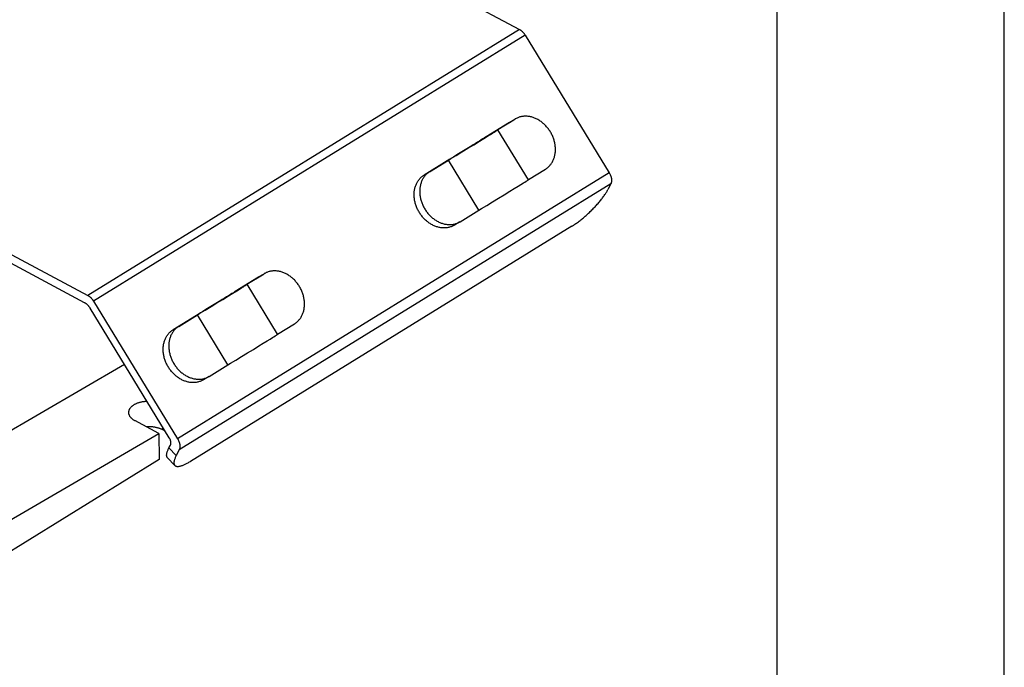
# Model space of a CAD drawing. Extents: x 0 to 841, y 0 to 594.
# Tile 56 of 66: x 774 to 841, y 81 to 125. Entities that reach past the tile are written whole.
import ezdxf

# ---------------------------------------------------------------- set-up
doc = ezdxf.new("R2010")
doc.units = 0
doc.header["$LTSCALE"] = 46.255
doc.layers.get('0').update_dxf_attribs({"linetype": 'CONTINUOUS'})

msp = doc.modelspace()

# ---------------------------------------------------------------- linework, layer by layer
at = {"color": 7, "linetype": 'CONTINUOUS'}
for p, q in [((841, 0), (841, 594)), ((825.5, 10.5), (825.5, 583.5)), ((793.102, 132.065), (807.898, 124.189)), ((808.286, 123.803), (814.027, 114.401)), ((807.214, 117.836), (805.629, 116.859)), ((806.318, 117.277), (807.596, 118.065)), ((807.214, 117.836), (807.228, 117.844)), ((807.228, 117.844), (807.596, 118.065)), ((807.609, 118.073), (807.596, 118.065)), ((805.731, 116.9), (805.919, 117.017)), ((805.919, 117.017), (806.082, 117.118)), ((806.082, 117.118), (806.186, 117.183)), ((806.186, 117.183), (806.272, 117.237)), ((806.272, 117.237), (806.32, 117.267)), ((806.358, 117.3), (806.318, 117.277)), ((806.32, 117.267), (806.36, 117.292)), ((806.36, 117.292), (806.391, 117.313)), ((808.52, 113.929), (806.436, 117.343)), ((758.177, 116.807), (778.435, 106.023)), ((804.382, 116.072), (804.783, 116.317)), ((804.746, 116.302), (804.533, 116.171)), ((804.899, 116.396), (804.746, 116.302)), ((804.783, 116.317), (805.167, 116.553)), ((805.042, 116.484), (804.899, 116.396)), ((805.176, 116.567), (805.042, 116.484)), ((805.167, 116.553), (805.463, 116.735)), ((805.298, 116.642), (805.176, 116.567)), ((805.408, 116.71), (805.298, 116.642)), ((805.504, 116.77), (805.408, 116.71)), ((805.463, 116.735), (805.731, 116.9)), ((805.586, 116.821), (805.504, 116.77)), ((805.632, 116.85), (805.586, 116.821)), ((805.629, 116.859), (805.668, 116.882)), ((805.633, 116.851), (805.629, 116.859)), ((805.671, 116.875), (805.632, 116.85)), ((805.668, 116.882), (805.7, 116.9)), ((805.702, 116.895), (805.671, 116.875)), ((805.727, 116.911), (805.702, 116.895)), ((778.215, 105.529), (758.183, 116.193)), ((803.633, 115.621), (803.416, 115.49)), ((803.585, 115.587), (803.978, 115.826)), ((803.857, 115.758), (803.633, 115.621)), ((804.084, 115.896), (803.857, 115.758)), ((803.978, 115.826), (804.382, 116.072)), ((804.311, 116.035), (804.084, 115.896)), ((804.533, 116.171), (804.311, 116.035)), ((802.975, 115.222), (801.39, 114.245)), ((801.772, 114.474), (803.049, 115.262)), ((803.113, 115.306), (802.975, 115.222)), ((803.049, 115.262), (803.219, 115.364)), ((805.134, 111.848), (803.049, 115.262)), ((803.261, 115.395), (803.113, 115.306)), ((803.219, 115.364), (803.585, 115.587)), ((803.416, 115.49), (803.261, 115.395)), ((808.517, 113.934), (809.68, 114.651)), ((807.815, 113.486), (808.004, 113.603)), ((808.004, 113.603), (808.167, 113.704)), ((808.167, 113.704), (808.27, 113.769)), ((808.27, 113.769), (808.357, 113.823)), ((808.357, 113.823), (808.405, 113.853)), ((808.405, 113.853), (808.444, 113.879)), ((808.444, 113.879), (808.476, 113.899)), ((814.143, 113.649), (813.936, 113.248)), ((806.867, 112.903), (807.251, 113.139)), ((807.251, 113.139), (807.548, 113.321)), ((807.548, 113.321), (807.815, 113.486)), ((805.67, 112.173), (806.062, 112.412)), ((806.062, 112.412), (806.466, 112.658)), ((806.466, 112.658), (806.867, 112.903)), ((803.856, 111.06), (805.134, 111.848)), ((805.134, 111.848), (805.303, 111.951)), ((805.303, 111.951), (805.67, 112.173)), ((803.842, 111.052), (803.461, 110.823)), ((803.842, 111.052), (803.856, 111.06)), ((811.473, 110.745), (785.436, 94.692)), ((790.084, 107.274), (788.499, 106.297)), ((789.188, 106.715), (790.466, 107.503)), ((790.084, 107.274), (790.098, 107.283)), ((790.098, 107.283), (790.466, 107.503)), ((790.479, 107.512), (790.466, 107.503)), ((788.374, 106.209), (788.278, 106.149)), ((788.333, 106.174), (788.601, 106.339)), ((788.456, 106.26), (788.374, 106.209)), ((788.502, 106.289), (788.456, 106.26)), ((788.499, 106.297), (788.538, 106.32)), ((788.504, 106.29), (788.499, 106.297)), ((788.541, 106.313), (788.502, 106.289)), ((788.538, 106.32), (788.57, 106.339)), ((788.572, 106.333), (788.541, 106.313)), ((788.597, 106.349), (788.572, 106.333)), ((788.601, 106.339), (788.79, 106.455)), ((788.79, 106.455), (788.952, 106.556)), ((788.952, 106.556), (789.056, 106.621)), ((789.056, 106.621), (789.142, 106.675)), ((789.142, 106.675), (789.19, 106.706)), ((789.228, 106.739), (789.188, 106.715)), ((789.19, 106.706), (789.23, 106.731)), ((789.23, 106.731), (789.262, 106.751)), ((791.39, 103.368), (789.306, 106.782)), ((778.823, 105.637), (784.564, 96.235)), ((787.403, 105.61), (787.181, 105.474)), ((787.252, 105.51), (787.653, 105.756)), ((787.617, 105.741), (787.403, 105.61)), ((787.769, 105.834), (787.617, 105.741)), ((787.653, 105.756), (788.037, 105.991)), ((787.912, 105.923), (787.769, 105.834)), ((788.046, 106.005), (787.912, 105.923)), ((788.037, 105.991), (788.333, 106.174)), ((788.168, 106.081), (788.046, 106.005)), ((788.278, 106.149), (788.168, 106.081)), ((784, 96.305), (778.603, 105.143)), ((786.089, 104.803), (786.456, 105.025)), ((786.286, 104.928), (786.131, 104.834)), ((786.503, 105.06), (786.286, 104.928)), ((786.456, 105.025), (786.848, 105.264)), ((786.727, 105.196), (786.503, 105.06)), ((786.954, 105.335), (786.727, 105.196)), ((786.848, 105.264), (787.252, 105.51)), ((787.181, 105.474), (786.954, 105.335)), ((785.845, 104.661), (784.26, 103.684)), ((784.642, 103.912), (785.92, 104.7)), ((785.983, 104.744), (785.845, 104.661)), ((785.92, 104.7), (786.089, 104.803)), ((788.004, 101.286), (785.92, 104.7)), ((786.131, 104.834), (785.983, 104.744)), ((791.387, 103.372), (792.55, 104.089)), ((790.418, 102.76), (790.685, 102.925)), ((790.685, 102.925), (790.874, 103.041)), ((790.874, 103.041), (791.037, 103.143)), ((791.037, 103.143), (791.14, 103.207)), ((791.14, 103.207), (791.227, 103.261)), ((791.227, 103.261), (791.275, 103.292)), ((791.275, 103.292), (791.314, 103.317)), ((791.314, 103.317), (791.346, 103.337)), ((789.336, 102.097), (789.737, 102.342)), ((789.737, 102.342), (790.121, 102.577)), ((790.121, 102.577), (790.418, 102.76)), ((788.174, 101.389), (788.54, 101.611)), ((788.54, 101.611), (788.932, 101.85)), ((788.932, 101.85), (789.336, 102.097)), ((765.319, 92.228), (780.938, 101.32)), ((786.726, 100.499), (788.004, 101.286)), ((788.004, 101.286), (788.174, 101.389)), ((786.712, 100.49), (786.331, 100.261)), ((786.712, 100.49), (786.726, 100.499)), ((783.287, 96.599), (781.648, 97.472)), ((783.727, 96.752), (783.551, 96.845)), ((770.782, 89.32), (783.287, 96.599)), ((783.287, 96.599), (783.306, 94.811)), ((783.975, 95.606), (784.077, 95.803)), ((784.68, 95.483), (784.472, 95.082)), ((783.306, 94.811), (747.504, 72.738)), ((783.876, 94.938), (784.374, 94.415))]:
    msp.add_line(p, q, dxfattribs=at)
at = {"color": 9, "linetype": 'CONTINUOUS'}
for p, q in [((807.898, 124.189), (778.435, 106.023)), ((808.286, 123.803), (778.823, 105.637)), ((807.214, 117.836), (807.596, 118.065)), ((814.027, 114.401), (784.564, 96.235)), ((801.772, 114.474), (801.39, 114.245)), ((814.143, 113.649), (784.68, 95.483)), ((790.084, 107.274), (790.466, 107.503)), ((784.642, 103.912), (784.26, 103.684)), ((783.551, 96.845), (783.549, 97.043)), ((783.975, 95.606), (784.472, 95.082))]:
    msp.add_line(p, q, dxfattribs=at)
at = {"color": 7, "linetype": 'CONTINUOUS'}
for points in [[(807.898, 124.189), (807.921, 124.176), (807.943, 124.163), (807.966, 124.148), (807.988, 124.132), (808.01, 124.116), (808.032, 124.099), (808.054, 124.08), (808.076, 124.061), (808.097, 124.041), (808.118, 124.02), (808.139, 123.999), (808.159, 123.976), (808.179, 123.953), (808.198, 123.93), (808.217, 123.905), (808.235, 123.881), (808.253, 123.855), (808.27, 123.829), (808.286, 123.803)], [(809.68, 114.651), (809.725, 114.68), (809.768, 114.711), (809.811, 114.743), (809.852, 114.777), (809.891, 114.813), (809.93, 114.851), (809.967, 114.89), (810.002, 114.931), (810.036, 114.974), (810.069, 115.018), (810.099, 115.063), (810.129, 115.11), (810.156, 115.158), (810.182, 115.208), (810.207, 115.259), (810.229, 115.311), (810.25, 115.364), (810.269, 115.418), (810.287, 115.474), (810.302, 115.53), (810.316, 115.587), (810.328, 115.645), (810.338, 115.704), (810.346, 115.763), (810.352, 115.823), (810.356, 115.884), (810.359, 115.945), (810.36, 116.007), (810.358, 116.069), (810.355, 116.132), (810.35, 116.194), (810.343, 116.257), (810.335, 116.32), (810.324, 116.383), (810.311, 116.446), (810.297, 116.509), (810.281, 116.572), (810.263, 116.634), (810.244, 116.696), (810.222, 116.758), (810.199, 116.819), (810.174, 116.88), (810.148, 116.94), (810.119, 117), (810.09, 117.059), (810.058, 117.117), (810.025, 117.174), (809.991, 117.231), (809.955, 117.286), (809.918, 117.341), (809.879, 117.394), (809.839, 117.447), (809.797, 117.498), (809.754, 117.547), (809.71, 117.596), (809.665, 117.643), (809.619, 117.689), (809.572, 117.733), (809.523, 117.776), (809.474, 117.817), (809.424, 117.857), (809.373, 117.895), (809.321, 117.931), (809.268, 117.966), (809.215, 117.999), (809.161, 118.03), (809.107, 118.059), (809.052, 118.087), (808.996, 118.112), (808.94, 118.136), (808.884, 118.157), (808.828, 118.177), (808.771, 118.195), (808.714, 118.21), (808.657, 118.224), (808.6, 118.235), (808.543, 118.245), (808.487, 118.252), (808.43, 118.258), (808.373, 118.261), (808.317, 118.262), (808.262, 118.262), (808.206, 118.259), (808.151, 118.254), (808.097, 118.247), (808.043, 118.238), (807.99, 118.226), (807.938, 118.213), (807.886, 118.198), (807.835, 118.181), (807.785, 118.161), (807.737, 118.14), (807.688, 118.117), (807.642, 118.092), (807.609, 118.073)], [(806.436, 117.343), (806.435, 117.343), (806.433, 117.343), (806.429, 117.34), (806.422, 117.337), (806.413, 117.332), (806.403, 117.326), (806.39, 117.319), (806.358, 117.3)], [(806.391, 117.313), (806.404, 117.321), (806.415, 117.328), (806.423, 117.334), (806.429, 117.338), (806.433, 117.341), (806.435, 117.343), (806.436, 117.343)], [(805.7, 116.9), (805.725, 116.915), (805.735, 116.92), (805.742, 116.924), (805.748, 116.927), (805.752, 116.929), (805.754, 116.93), (805.754, 116.93)], [(805.754, 116.93), (805.754, 116.93), (805.753, 116.928), (805.749, 116.926), (805.743, 116.922), (805.736, 116.917), (805.727, 116.911)], [(801.772, 114.474), (801.727, 114.445), (801.683, 114.414), (801.641, 114.382), (801.6, 114.348), (801.56, 114.312), (801.522, 114.274), (801.485, 114.235), (801.449, 114.194), (801.415, 114.151), (801.383, 114.107), (801.352, 114.062), (801.323, 114.015), (801.295, 113.966), (801.269, 113.917), (801.245, 113.866), (801.222, 113.814), (801.201, 113.761), (801.182, 113.707), (801.165, 113.651), (801.15, 113.595), (801.136, 113.538), (801.124, 113.48), (801.114, 113.421), (801.106, 113.362), (801.1, 113.301), (801.095, 113.241), (801.093, 113.179), (801.092, 113.118), (801.093, 113.056), (801.096, 112.993), (801.101, 112.931), (801.108, 112.868), (801.117, 112.805), (801.128, 112.742), (801.14, 112.679), (801.154, 112.616), (801.17, 112.553), (801.188, 112.491), (801.208, 112.429), (801.229, 112.367), (801.253, 112.306), (801.277, 112.245), (801.304, 112.184), (801.332, 112.125), (801.362, 112.066), (801.393, 112.008), (801.426, 111.95), (801.461, 111.894), (801.497, 111.838), (801.534, 111.784), (801.573, 111.731), (801.613, 111.678), (801.654, 111.627), (801.697, 111.577), (801.741, 111.529), (801.786, 111.482), (801.832, 111.436), (801.88, 111.392), (801.928, 111.349), (801.977, 111.308), (802.028, 111.268), (802.079, 111.23), (802.131, 111.194), (802.183, 111.159), (802.237, 111.126), (802.29, 111.095), (802.345, 111.066), (802.4, 111.038), (802.456, 111.013), (802.511, 110.989), (802.568, 110.968), (802.624, 110.948), (802.681, 110.93), (802.738, 110.915), (802.794, 110.901), (802.851, 110.889), (802.908, 110.88), (802.965, 110.872), (803.022, 110.867), (803.078, 110.864), (803.134, 110.862), (803.19, 110.863), (803.245, 110.866), (803.3, 110.871), (803.355, 110.878), (803.408, 110.887), (803.461, 110.899), (803.514, 110.912), (803.565, 110.927), (803.616, 110.944), (803.666, 110.964), (803.715, 110.985), (803.763, 111.008), (803.81, 111.033), (803.842, 111.052)], [(814.027, 114.401), (814.043, 114.374), (814.059, 114.346), (814.073, 114.318), (814.087, 114.29), (814.1, 114.262), (814.113, 114.233), (814.124, 114.205), (814.135, 114.176), (814.145, 114.148), (814.154, 114.119), (814.162, 114.09), (814.169, 114.062), (814.175, 114.034), (814.18, 114.006), (814.184, 113.978), (814.188, 113.951), (814.19, 113.924), (814.191, 113.898), (814.192, 113.872), (814.191, 113.846), (814.19, 113.822), (814.187, 113.797), (814.184, 113.774), (814.179, 113.751), (814.174, 113.729), (814.168, 113.708), (814.161, 113.687), (814.152, 113.667), (814.143, 113.649)], [(803.461, 110.823), (803.428, 110.804), (803.381, 110.779), (803.333, 110.756), (803.284, 110.735), (803.235, 110.715), (803.184, 110.698), (803.132, 110.683), (803.08, 110.67), (803.027, 110.658), (802.973, 110.649), (802.919, 110.642), (802.864, 110.637), (802.808, 110.634), (802.753, 110.634), (802.696, 110.635), (802.64, 110.638), (802.583, 110.644), (802.527, 110.651), (802.47, 110.661), (802.413, 110.672), (802.356, 110.686), (802.299, 110.701), (802.242, 110.719), (802.186, 110.739), (802.13, 110.76), (802.074, 110.784), (802.018, 110.809), (801.963, 110.837), (801.909, 110.866), (801.855, 110.897), (801.802, 110.93), (801.749, 110.965), (801.697, 111.001), (801.646, 111.039), (801.596, 111.079), (801.546, 111.12), (801.498, 111.163), (801.451, 111.207), (801.405, 111.253), (801.359, 111.3), (801.316, 111.349), (801.273, 111.398), (801.231, 111.449), (801.191, 111.502), (801.152, 111.555), (801.115, 111.61), (801.079, 111.665), (801.045, 111.722), (801.012, 111.779), (800.98, 111.837), (800.95, 111.896), (800.922, 111.956), (800.896, 112.016), (800.871, 112.077), (800.848, 112.138), (800.826, 112.2), (800.807, 112.262), (800.789, 112.324), (800.773, 112.387), (800.758, 112.45), (800.746, 112.513), (800.735, 112.576), (800.727, 112.639), (800.72, 112.702), (800.715, 112.764), (800.712, 112.827), (800.71, 112.889), (800.711, 112.951), (800.714, 113.012), (800.718, 113.073), (800.724, 113.133), (800.732, 113.192), (800.742, 113.251), (800.754, 113.309), (800.768, 113.366), (800.783, 113.422), (800.801, 113.478), (800.82, 113.532), (800.841, 113.585), (800.863, 113.637), (800.888, 113.688), (800.914, 113.738), (800.941, 113.786), (800.97, 113.833), (801.001, 113.878), (801.034, 113.922), (801.068, 113.965), (801.103, 114.006), (801.14, 114.045), (801.179, 114.083), (801.218, 114.119), (801.259, 114.153), (801.302, 114.185), (801.345, 114.216), (801.39, 114.245)], [(808.476, 113.899), (808.488, 113.907), (808.499, 113.914), (808.507, 113.92), (808.514, 113.924), (808.518, 113.927), (808.52, 113.929), (808.52, 113.929)], [(811.473, 110.745), (811.527, 110.779), (811.582, 110.815), (811.637, 110.851), (811.693, 110.889), (811.75, 110.928), (811.807, 110.969), (811.865, 111.011), (811.922, 111.053), (811.981, 111.097), (812.039, 111.143), (812.097, 111.189), (812.156, 111.236), (812.215, 111.284), (812.274, 111.333), (812.332, 111.383), (812.391, 111.433), (812.449, 111.484), (812.507, 111.536), (812.565, 111.589), (812.623, 111.642), (812.68, 111.696), (812.737, 111.751), (812.793, 111.805), (812.849, 111.86), (812.904, 111.916), (812.958, 111.972), (813.012, 112.028), (813.065, 112.084), (813.117, 112.14), (813.168, 112.196), (813.218, 112.252), (813.267, 112.309), (813.315, 112.365), (813.363, 112.421), (813.409, 112.476), (813.453, 112.532), (813.497, 112.587), (813.539, 112.641), (813.58, 112.696), (813.62, 112.749), (813.659, 112.803), (813.695, 112.855), (813.731, 112.907), (813.765, 112.958), (813.797, 113.009), (813.828, 113.059), (813.858, 113.107), (813.885, 113.155), (813.911, 113.202), (813.936, 113.248)], [(792.55, 104.089), (792.595, 104.118), (792.639, 104.149), (792.681, 104.182), (792.722, 104.216), (792.762, 104.252), (792.8, 104.289), (792.837, 104.329), (792.872, 104.37), (792.906, 104.412), (792.939, 104.456), (792.97, 104.502), (792.999, 104.549), (793.027, 104.597), (793.053, 104.646), (793.077, 104.697), (793.099, 104.749), (793.12, 104.803), (793.139, 104.857), (793.157, 104.912), (793.172, 104.968), (793.186, 105.025), (793.198, 105.084), (793.208, 105.142), (793.216, 105.202), (793.222, 105.262), (793.227, 105.323), (793.229, 105.384), (793.23, 105.446), (793.228, 105.508), (793.225, 105.57), (793.22, 105.633), (793.213, 105.696), (793.205, 105.759), (793.194, 105.822), (793.182, 105.884), (793.167, 105.947), (793.151, 106.01), (793.133, 106.072), (793.114, 106.135), (793.092, 106.196), (793.069, 106.258), (793.044, 106.319), (793.018, 106.379), (792.99, 106.439), (792.96, 106.497), (792.928, 106.556), (792.895, 106.613), (792.861, 106.669), (792.825, 106.725), (792.788, 106.779), (792.749, 106.833), (792.709, 106.885), (792.667, 106.936), (792.625, 106.986), (792.581, 107.034), (792.536, 107.082), (792.489, 107.127), (792.442, 107.172), (792.394, 107.215), (792.344, 107.256), (792.294, 107.295), (792.243, 107.333), (792.191, 107.37), (792.139, 107.404), (792.085, 107.437), (792.031, 107.468), (791.977, 107.498), (791.922, 107.525), (791.866, 107.551), (791.81, 107.574), (791.754, 107.596), (791.698, 107.615), (791.641, 107.633), (791.584, 107.649), (791.527, 107.662), (791.47, 107.674), (791.413, 107.684), (791.357, 107.691), (791.3, 107.696), (791.244, 107.7), (791.188, 107.701), (791.132, 107.7), (791.076, 107.697), (791.022, 107.692), (790.967, 107.685), (790.914, 107.676), (790.86, 107.665), (790.808, 107.652), (790.756, 107.636), (790.706, 107.619), (790.656, 107.6), (790.607, 107.579), (790.559, 107.555), (790.512, 107.53), (790.479, 107.512)], [(788.57, 106.339), (788.595, 106.353), (788.605, 106.359), (788.613, 106.363), (788.618, 106.366), (788.622, 106.368), (788.624, 106.369), (788.625, 106.369)], [(788.625, 106.369), (788.624, 106.368), (788.623, 106.367), (788.619, 106.364), (788.613, 106.36), (788.606, 106.355), (788.597, 106.349)], [(789.306, 106.782), (789.305, 106.782), (789.303, 106.781), (789.299, 106.779), (789.292, 106.775), (789.284, 106.771), (789.273, 106.765), (789.26, 106.757), (789.228, 106.739)], [(789.262, 106.751), (789.274, 106.759), (789.285, 106.766), (789.293, 106.772), (789.299, 106.777), (789.304, 106.78), (789.306, 106.781), (789.306, 106.782)], [(778.603, 105.143), (778.587, 105.17), (778.57, 105.195), (778.552, 105.221), (778.534, 105.246), (778.515, 105.27), (778.496, 105.293), (778.476, 105.316), (778.456, 105.339), (778.435, 105.36), (778.414, 105.381), (778.393, 105.401), (778.371, 105.42), (778.349, 105.439), (778.327, 105.456), (778.305, 105.473), (778.283, 105.488), (778.26, 105.503), (778.238, 105.516), (778.215, 105.529)], [(778.435, 106.023), (778.457, 106.01), (778.48, 105.997), (778.502, 105.982), (778.525, 105.967), (778.547, 105.95), (778.569, 105.933), (778.591, 105.914), (778.612, 105.895), (778.634, 105.875), (778.655, 105.854), (778.675, 105.833), (778.696, 105.81), (778.715, 105.787), (778.735, 105.764), (778.753, 105.74), (778.772, 105.715), (778.789, 105.689), (778.806, 105.664), (778.823, 105.637)], [(786.331, 100.261), (786.299, 100.243), (786.252, 100.218), (786.204, 100.194), (786.155, 100.173), (786.105, 100.154), (786.054, 100.137), (786.002, 100.121), (785.95, 100.108), (785.897, 100.097), (785.843, 100.088), (785.789, 100.081), (785.734, 100.076), (785.678, 100.073), (785.623, 100.072), (785.567, 100.073), (785.51, 100.077), (785.454, 100.082), (785.397, 100.089), (785.34, 100.099), (785.283, 100.111), (785.226, 100.124), (785.169, 100.14), (785.113, 100.158), (785.056, 100.177), (785, 100.199), (784.944, 100.222), (784.889, 100.248), (784.834, 100.275), (784.779, 100.305), (784.725, 100.336), (784.672, 100.369), (784.619, 100.403), (784.567, 100.439), (784.516, 100.478), (784.466, 100.517), (784.417, 100.558), (784.368, 100.601), (784.321, 100.646), (784.275, 100.691), (784.23, 100.739), (784.186, 100.787), (784.143, 100.837), (784.102, 100.888), (784.061, 100.94), (784.023, 100.994), (783.985, 101.048), (783.949, 101.104), (783.915, 101.16), (783.882, 101.217), (783.85, 101.276), (783.821, 101.334), (783.792, 101.394), (783.766, 101.454), (783.741, 101.515), (783.718, 101.577), (783.697, 101.638), (783.677, 101.701), (783.659, 101.763), (783.643, 101.826), (783.629, 101.889), (783.616, 101.951), (783.606, 102.014), (783.597, 102.077), (783.59, 102.14), (783.585, 102.203), (783.582, 102.265), (783.581, 102.327), (783.581, 102.389), (783.584, 102.45), (783.588, 102.511), (783.594, 102.571), (783.603, 102.631), (783.613, 102.689), (783.624, 102.747), (783.638, 102.805), (783.654, 102.861), (783.671, 102.916), (783.69, 102.97), (783.711, 103.024), (783.733, 103.076), (783.758, 103.126), (783.784, 103.176), (783.811, 103.224), (783.841, 103.271), (783.872, 103.317), (783.904, 103.361), (783.938, 103.403), (783.973, 103.444), (784.01, 103.483), (784.049, 103.521), (784.088, 103.557), (784.129, 103.591), (784.172, 103.624), (784.215, 103.655), (784.26, 103.684)], [(784.642, 103.912), (784.597, 103.884), (784.553, 103.853), (784.511, 103.82), (784.47, 103.786), (784.43, 103.75), (784.392, 103.712), (784.355, 103.673), (784.32, 103.632), (784.286, 103.59), (784.253, 103.546), (784.222, 103.5), (784.193, 103.453), (784.165, 103.405), (784.139, 103.355), (784.115, 103.305), (784.092, 103.253), (784.072, 103.199), (784.053, 103.145), (784.035, 103.09), (784.02, 103.034), (784.006, 102.976), (783.994, 102.918), (783.984, 102.86), (783.976, 102.8), (783.97, 102.74), (783.965, 102.679), (783.963, 102.618), (783.962, 102.556), (783.963, 102.494), (783.967, 102.432), (783.972, 102.369), (783.979, 102.306), (783.987, 102.243), (783.998, 102.18), (784.01, 102.117), (784.025, 102.055), (784.041, 101.992), (784.059, 101.929), (784.078, 101.867), (784.1, 101.805), (784.123, 101.744), (784.148, 101.683), (784.174, 101.623), (784.202, 101.563), (784.232, 101.504), (784.264, 101.446), (784.296, 101.389), (784.331, 101.332), (784.367, 101.277), (784.404, 101.222), (784.443, 101.169), (784.483, 101.117), (784.525, 101.066), (784.567, 101.016), (784.611, 100.967), (784.656, 100.92), (784.703, 100.874), (784.75, 100.83), (784.798, 100.787), (784.848, 100.746), (784.898, 100.706), (784.949, 100.668), (785.001, 100.632), (785.053, 100.597), (785.107, 100.565), (785.161, 100.533), (785.215, 100.504), (785.27, 100.477), (785.326, 100.451), (785.382, 100.428), (785.438, 100.406), (785.494, 100.386), (785.551, 100.369), (785.608, 100.353), (785.665, 100.339), (785.722, 100.328), (785.778, 100.318), (785.835, 100.311), (785.892, 100.305), (785.948, 100.302), (786.004, 100.301), (786.06, 100.302), (786.115, 100.305), (786.17, 100.31), (786.225, 100.317), (786.278, 100.326), (786.332, 100.337), (786.384, 100.35), (786.436, 100.365), (786.486, 100.383), (786.536, 100.402), (786.585, 100.423), (786.633, 100.446), (786.68, 100.472), (786.712, 100.49)], [(791.346, 103.337), (791.359, 103.346), (791.369, 103.353), (791.378, 103.358), (791.384, 103.363), (791.388, 103.366), (791.39, 103.368), (791.39, 103.368)], [(782.486, 98.784), (782.477, 98.784), (782.429, 98.781), (782.382, 98.778), (782.334, 98.774), (782.287, 98.769), (782.241, 98.763), (782.195, 98.756), (782.149, 98.749), (782.104, 98.74), (782.059, 98.731), (782.015, 98.72), (781.972, 98.709), (781.929, 98.697), (781.888, 98.684), (781.847, 98.67), (781.807, 98.656), (781.768, 98.641), (781.73, 98.625), (781.693, 98.608), (781.657, 98.59), (781.623, 98.572), (781.589, 98.553), (781.557, 98.534), (781.526, 98.514), (781.496, 98.493), (781.468, 98.472), (781.441, 98.45), (781.415, 98.428), (781.391, 98.405), (781.368, 98.382), (781.347, 98.358), (781.327, 98.334), (781.309, 98.309), (781.292, 98.284), (781.277, 98.259), (781.264, 98.233), (781.252, 98.208), (781.242, 98.182), (781.233, 98.155), (781.226, 98.129), (781.221, 98.103), (781.218, 98.076), (781.216, 98.049), (781.215, 98.028)], [(781.215, 98.028), (781.215, 98.023), (781.217, 97.996), (781.22, 97.969), (781.225, 97.943), (781.231, 97.916), (781.239, 97.89), (781.249, 97.864), (781.261, 97.837), (781.274, 97.812), (781.288, 97.786), (781.304, 97.761), (781.322, 97.736), (781.342, 97.711), (781.362, 97.687), (781.385, 97.663), (781.409, 97.64), (781.434, 97.617), (781.46, 97.594), (781.488, 97.573), (781.518, 97.551), (781.549, 97.53), (781.58, 97.51), (781.614, 97.491), (781.648, 97.472)], [(783.551, 96.845), (783.516, 96.864), (783.479, 96.881), (783.441, 96.898), (783.403, 96.914), (783.363, 96.929), (783.322, 96.944), (783.281, 96.957), (783.239, 96.97), (783.196, 96.982), (783.152, 96.993), (783.107, 97.003), (783.062, 97.012), (783.017, 97.02), (782.971, 97.028), (782.924, 97.034), (782.877, 97.04), (782.83, 97.044), (782.783, 97.048), (782.735, 97.05), (782.687, 97.052), (782.639, 97.053), (782.591, 97.053), (782.543, 97.052), (782.495, 97.049), (782.448, 97.046), (782.447, 97.046)], [(784.077, 95.803), (784.084, 95.817), (784.09, 95.832), (784.095, 95.848), (784.099, 95.864), (784.103, 95.88), (784.106, 95.898), (784.108, 95.916), (784.109, 95.934), (784.11, 95.953), (784.109, 95.972), (784.108, 95.992), (784.106, 96.012), (784.103, 96.033), (784.1, 96.053), (784.095, 96.074), (784.09, 96.095), (784.084, 96.116), (784.078, 96.138), (784.07, 96.159), (784.062, 96.18), (784.053, 96.201), (784.044, 96.222), (784.034, 96.243), (784.023, 96.264), (784.012, 96.285), (784, 96.305)], [(784.564, 96.235), (784.58, 96.208), (784.595, 96.18), (784.61, 96.152), (784.624, 96.124), (784.637, 96.096), (784.65, 96.068), (784.661, 96.039), (784.672, 96.01), (784.681, 95.982), (784.69, 95.953), (784.698, 95.925), (784.705, 95.896), (784.712, 95.868), (784.717, 95.84), (784.721, 95.813), (784.724, 95.785), (784.727, 95.758), (784.728, 95.732), (784.728, 95.706), (784.728, 95.681), (784.726, 95.656), (784.724, 95.632), (784.72, 95.608), (784.716, 95.585), (784.711, 95.563), (784.704, 95.542), (784.697, 95.521), (784.689, 95.502), (784.68, 95.483)], [(783.876, 94.938), (783.874, 94.941), (783.861, 94.957), (783.849, 94.975), (783.839, 94.995), (783.831, 95.016), (783.825, 95.039), (783.821, 95.064), (783.818, 95.09), (783.818, 95.118), (783.819, 95.147), (783.822, 95.178), (783.827, 95.21), (783.833, 95.244), (783.842, 95.279), (783.852, 95.315), (783.864, 95.353), (783.878, 95.392), (783.894, 95.433), (783.912, 95.474), (783.931, 95.517), (783.952, 95.561), (783.975, 95.606)], [(784.472, 95.082), (784.45, 95.037), (784.429, 94.994), (784.409, 94.951), (784.392, 94.909), (784.376, 94.869), (784.362, 94.83), (784.35, 94.792), (784.34, 94.756), (784.331, 94.721), (784.325, 94.687), (784.32, 94.655), (784.317, 94.624), (784.315, 94.595), (784.316, 94.567), (784.319, 94.541), (784.323, 94.516), (784.329, 94.493), (784.337, 94.472), (784.347, 94.452), (784.359, 94.434), (784.372, 94.417), (784.374, 94.415)], [(784.374, 94.415), (784.388, 94.403), (784.405, 94.39), (784.423, 94.378), (784.444, 94.369), (784.466, 94.361), (784.49, 94.355), (784.516, 94.351), (784.543, 94.348), (784.572, 94.347), (784.602, 94.348), (784.634, 94.351), (784.668, 94.356), (784.703, 94.362), (784.74, 94.37), (784.778, 94.38), (784.817, 94.391), (784.858, 94.405), (784.9, 94.42), (784.943, 94.436), (784.987, 94.455), (785.033, 94.475), (785.08, 94.496), (785.128, 94.52), (785.177, 94.544), (785.227, 94.571), (785.278, 94.599), (785.329, 94.628), (785.382, 94.659), (785.436, 94.692)]]:
    msp.add_lwpolyline(points, dxfattribs=at)

doc.saveas('drawing.dxf')
